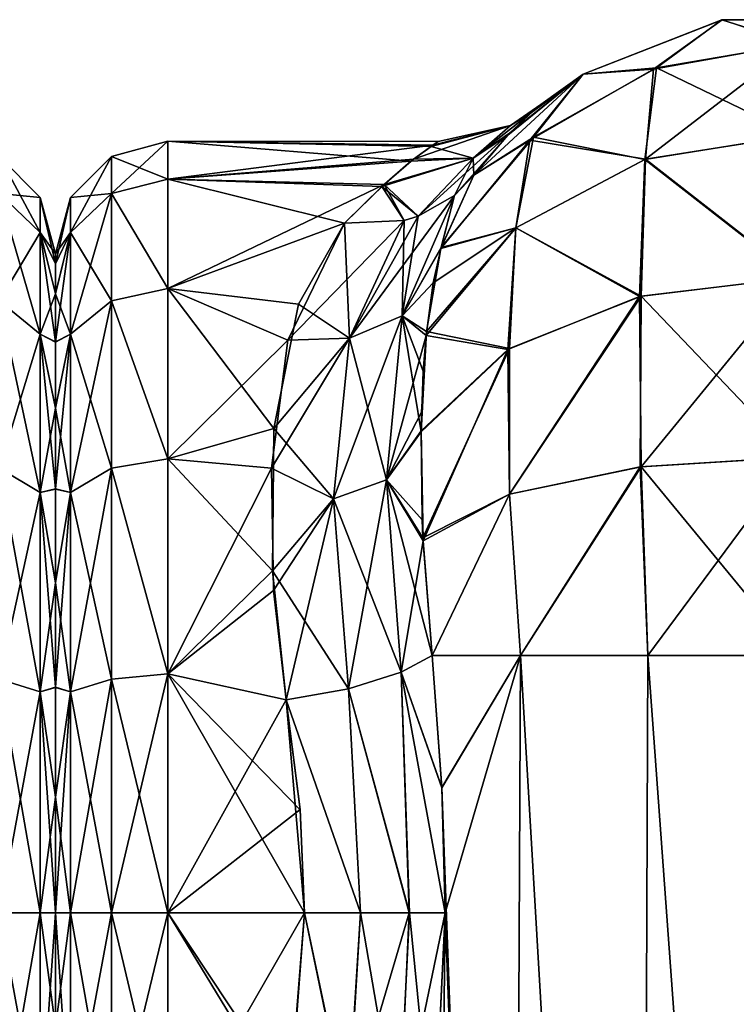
# Model space of a CAD drawing. Extents: x -23 to 470, y -1800 to 0.
# Tile 141 of 181: x 183 to 205, y -31 to 0. Entities that reach past the tile are written whole.
import ezdxf

# ---------------------------------------------------------------- set-up
doc = ezdxf.new("R2010")
doc.units = 0
doc.header["$LTSCALE"] = 41.718519
for name, color, linetype in [('1374', 7, 'CONTINUOUS'), ('1377', 7, 'CONTINUOUS'), ('1378', 7, 'CONTINUOUS'), ('1455', 7, 'CONTINUOUS'), ('1456', 7, 'CONTINUOUS'), ('1457', 7, 'CONTINUOUS'), ('1458', 7, 'CONTINUOUS'), ('1459', 7, 'CONTINUOUS'), ('1461', 7, 'CONTINUOUS'), ('1462', 7, 'CONTINUOUS'), ('1463', 7, 'CONTINUOUS'), ('1466', 7, 'CONTINUOUS'), ('1467', 7, 'CONTINUOUS'), ('1486', 7, 'CONTINUOUS'), ('1487', 7, 'CONTINUOUS'), ('1488', 7, 'CONTINUOUS'), ('1489', 7, 'CONTINUOUS'), ('1491', 7, 'CONTINUOUS'), ('1492', 7, 'CONTINUOUS'), ('1493', 7, 'CONTINUOUS')]:
    doc.layers.add(name, color=color, linetype=linetype)

msp = doc.modelspace()

# ---------------------------------------------------------------- linework, layer by layer
at = {"layer": '1374', "linetype": 'CONTINUOUS'}
for points in [[(184, -7.503, 0.009), (184, -7.812, 3.561), (184, -7.809, -3.545), (184, -7.503, 0.009)], [(184, -7.809, -3.545), (184, -7.812, 3.561), (184, -8.738, -7.011), (184, -7.809, -3.545)], [(184, -7.812, 3.561), (184, -8.744, 7.025), (184, -8.738, -7.011), (184, -7.812, 3.561)], [(184, -8.738, -7.011), (184, -8.744, 7.025), (184, -10.241, -10.237), (184, -8.738, -7.011)], [(184, -8.744, 7.025), (184, -10.248, 10.248), (184, -10.241, -10.237), (184, -8.744, 7.025)], [(184, -10.241, -10.237), (184, -10.248, 10.248), (184, -12.291, -13.171), (184, -10.241, -10.237)], [(184, -10.248, 10.248), (184, -12.299, 13.18), (184, -12.291, -13.171), (184, -10.248, 10.248)], [(184, -12.291, -13.171), (184, -12.299, 13.18), (184, -14.814, -15.693), (184, -12.291, -13.171)], [(184, -12.299, 13.18), (184, -14.822, 15.699), (184, -14.814, -15.693), (184, -12.299, 13.18)], [(184, -14.814, -15.693), (184, -14.822, 15.699), (184, -17.729, -17.74), (184, -14.814, -15.693)], [(184, -14.822, 15.699), (184, -17.735, 17.743), (184, -17.729, -17.74), (184, -14.822, 15.699)], [(184, -17.729, -17.74), (184, -17.735, 17.743), (184, -20.983, -19.26), (184, -17.729, -17.74)], [(184, -17.735, 17.743), (184, -20.987, 19.261), (184, -20.983, -19.26), (184, -17.735, 17.743)], [(184, -20.983, -19.26), (184, -20.987, 19.261), (184, -24.406, -20.18), (184, -20.983, -19.26)], [(184, -20.987, 19.261), (184, -24.408, 20.18), (184, -24.406, -20.18), (184, -20.987, 19.261)], [(184, -24.408, 20.18), (184, -28, 20.5), (184, -24.406, -20.18), (184, -24.408, 20.18)], [(184, -24.406, -20.18), (184, -28, 20.5), (184, -28, -20.5), (184, -24.406, -20.18)], [(184, -28, -20.5), (184, -28, 20.5), (184, -31.55, 20.191), (184, -28, -20.5)], [(184, -31.555, -20.189), (184, -28, -20.5), (184, -31.55, 20.191), (184, -31.555, -20.189)]]:
    msp.add_3dface(points, dxfattribs=at)
at = {"layer": '1377', "linetype": 'CONTINUOUS'}
for points in [[(183.532, -5.752, 0), (183.532, -6.841, -6.875), (182.25, -4.469, 0), (183.532, -5.752, 0)], [(182.25, -5.621, 7.271), (183.532, -5.752, 0), (182.25, -4.469, 0), (182.25, -5.621, 7.271)], [(182.25, -4.469, 0), (183.532, -6.841, -6.875), (182.25, -5.621, -7.271), (182.25, -4.469, 0)], [(183.532, -6.841, 6.875), (183.532, -5.752, 0), (182.25, -5.621, 7.271), (183.532, -6.841, 6.875)], [(182.25, -8.963, 13.831), (183.532, -6.841, 6.875), (182.25, -5.621, 7.271), (182.25, -8.963, 13.831)], [(183.532, -6.841, -6.875), (183.532, -10.001, -13.077), (182.25, -5.621, -7.271), (183.532, -6.841, -6.875)], [(182.25, -5.621, -7.271), (183.532, -10.001, -13.077), (182.25, -8.963, -13.831), (182.25, -5.621, -7.271)], [(184, -7.503, 0.009), (184, -7.809, -3.545), (183.532, -5.752, 0), (184, -7.503, 0.009)], [(183.532, -6.841, 6.875), (184, -7.503, 0.009), (183.532, -5.752, 0), (183.532, -6.841, 6.875)], [(183.532, -5.752, 0), (184, -7.809, -3.545), (183.532, -6.841, -6.875), (183.532, -5.752, 0)], [(183.532, -10.001, 13.077), (183.532, -6.841, 6.875), (182.25, -8.963, 13.831), (183.532, -10.001, 13.077)], [(184, -8.744, 7.025), (184, -7.812, 3.561), (183.532, -6.841, 6.875), (184, -8.744, 7.025)], [(183.532, -10.001, 13.077), (184, -8.744, 7.025), (183.532, -6.841, 6.875), (183.532, -10.001, 13.077)], [(184, -7.812, 3.561), (184, -7.503, 0.009), (183.532, -6.841, 6.875), (184, -7.812, 3.561)], [(184, -7.809, -3.545), (184, -8.738, -7.011), (183.532, -6.841, -6.875), (184, -7.809, -3.545)], [(184, -8.738, -7.011), (184, -10.241, -10.237), (183.532, -6.841, -6.875), (184, -8.738, -7.011)], [(183.532, -6.841, -6.875), (184, -10.241, -10.237), (183.532, -10.001, -13.077), (183.532, -6.841, -6.875)], [(184, -10.248, 10.248), (184, -8.744, 7.025), (183.532, -10.001, 13.077), (184, -10.248, 10.248)], [(182.25, -14.169, 19.037), (183.532, -10.001, 13.077), (182.25, -8.963, 13.831), (182.25, -14.169, 19.037)], [(183.532, -10.001, -13.077), (183.532, -14.923, -17.999), (182.25, -8.963, -13.831), (183.532, -10.001, -13.077)], [(182.25, -8.963, -13.831), (183.532, -14.923, -17.999), (182.25, -14.169, -19.037), (182.25, -8.963, -13.831)], [(183.532, -14.923, 17.999), (183.532, -10.001, 13.077), (182.25, -14.169, 19.037), (183.532, -14.923, 17.999)], [(184, -12.299, 13.18), (184, -10.248, 10.248), (183.532, -10.001, 13.077), (184, -12.299, 13.18)], [(183.532, -14.923, 17.999), (184, -12.299, 13.18), (183.532, -10.001, 13.077), (183.532, -14.923, 17.999)], [(184, -10.241, -10.237), (184, -12.291, -13.171), (183.532, -10.001, -13.077), (184, -10.241, -10.237)], [(184, -12.291, -13.171), (184, -14.814, -15.693), (183.532, -10.001, -13.077), (184, -12.291, -13.171)], [(183.532, -10.001, -13.077), (184, -14.814, -15.693), (183.532, -14.923, -17.999), (183.532, -10.001, -13.077)], [(184, -14.822, 15.699), (184, -12.299, 13.18), (183.532, -14.923, 17.999), (184, -14.822, 15.699)], [(182.25, -20.729, 22.379), (183.532, -14.923, 17.999), (182.25, -14.169, 19.037), (182.25, -20.729, 22.379)], [(183.532, -14.923, -17.999), (183.532, -21.125, -21.159), (182.25, -14.169, -19.037), (183.532, -14.923, -17.999)], [(182.25, -14.169, -19.037), (183.532, -21.125, -21.159), (182.25, -20.729, -22.379), (182.25, -14.169, -19.037)], [(183.532, -21.125, 21.159), (183.532, -14.923, 17.999), (182.25, -20.729, 22.379), (183.532, -21.125, 21.159)], [(184, -14.814, -15.693), (184, -17.729, -17.74), (183.532, -14.923, -17.999), (184, -14.814, -15.693)], [(184, -17.735, 17.743), (184, -14.822, 15.699), (183.532, -14.923, 17.999), (184, -17.735, 17.743)], [(183.532, -21.125, 21.159), (184, -17.735, 17.743), (183.532, -14.923, 17.999), (183.532, -21.125, 21.159)], [(184, -17.729, -17.74), (184, -20.983, -19.26), (183.532, -14.923, -17.999), (184, -17.729, -17.74)], [(183.532, -14.923, -17.999), (184, -20.983, -19.26), (183.532, -21.125, -21.159), (183.532, -14.923, -17.999)], [(184, -20.987, 19.261), (184, -17.735, 17.743), (183.532, -21.125, 21.159), (184, -20.987, 19.261)], [(183.532, -28, -22.248), (182.25, -28, -23.531), (182.25, -20.729, -22.379), (183.532, -28, -22.248)], [(183.532, -21.125, -21.159), (183.532, -28, -22.248), (182.25, -20.729, -22.379), (183.532, -21.125, -21.159)], [(182.25, -28, 23.531), (183.532, -21.125, 21.159), (182.25, -20.729, 22.379), (182.25, -28, 23.531)], [(182.25, -28, 23.531), (183.532, -28, 22.248), (183.532, -21.125, 21.159), (182.25, -28, 23.531)], [(184, -20.983, -19.26), (184, -24.406, -20.18), (183.532, -21.125, -21.159), (184, -20.983, -19.26)], [(184, -24.408, 20.18), (184, -20.987, 19.261), (183.532, -21.125, 21.159), (184, -24.408, 20.18)], [(183.532, -28, 22.248), (184, -24.408, 20.18), (183.532, -21.125, 21.159), (183.532, -28, 22.248)], [(184, -24.406, -20.18), (184, -28, -20.5), (183.532, -21.125, -21.159), (184, -24.406, -20.18)], [(184, -28, -20.5), (183.532, -28, -22.248), (183.532, -21.125, -21.159), (184, -28, -20.5)], [(184, -28, 20.5), (184, -24.408, 20.18), (183.532, -28, 22.248), (184, -28, 20.5)]]:
    msp.add_3dface(points, dxfattribs=at)
at = {"layer": '1378', "linetype": 'CONTINUOUS'}
for points in [[(183.532, -28, -22.248), (183.532, -34.875, -21.159), (182.25, -28, -23.531), (183.532, -28, -22.248)], [(182.25, -28, -23.531), (183.532, -34.875, -21.159), (182.25, -35.271, -22.379), (182.25, -28, -23.531)], [(183.532, -34.875, 21.159), (183.532, -28, 22.248), (182.25, -35.271, 22.379), (183.532, -34.875, 21.159)], [(182.25, -35.271, 22.379), (183.532, -28, 22.248), (182.25, -28, 23.531), (182.25, -35.271, 22.379)], [(184, -31.55, 20.191), (184, -28, 20.5), (183.532, -34.875, 21.159), (184, -31.55, 20.191)], [(183.532, -34.875, 21.159), (184, -28, 20.5), (183.532, -28, 22.248), (183.532, -34.875, 21.159)], [(184, -28, -20.5), (184, -31.555, -20.189), (183.532, -28, -22.248), (184, -28, -20.5)], [(183.532, -28, -22.248), (184, -31.555, -20.189), (183.532, -34.875, -21.159), (183.532, -28, -22.248)]]:
    msp.add_3dface(points, dxfattribs=at)
at = {"layer": '1455', "linetype": 'CONTINUOUS'}
for points in [[(195.714, -20, -25.768), (198.464, -20, -29.584), (196.022, -24.114, -26.384), (195.714, -20, -25.768)], [(196.022, -24.114, -26.384), (198.464, -20, -29.584), (196.124, -28, -26.571), (196.022, -24.114, -26.384)], [(198.464, -20, -29.584), (198.161, -83.45, -29.288), (196.124, -28, -26.571), (198.464, -20, -29.584)], [(202.176, -83.45, -32.011), (198.161, -83.45, -29.288), (198.464, -20, -29.584), (202.176, -83.45, -32.011)], [(202.43, -20, -32.115), (202.176, -83.45, -32.011), (198.464, -20, -29.584), (202.43, -20, -32.115)], [(207.05, -83.45, -33), (202.176, -83.45, -32.011), (207.05, -20, -33), (207.05, -83.45, -33)], [(207.05, -20, -33), (202.176, -83.45, -32.011), (202.43, -20, -32.115), (207.05, -20, -33)], [(198.161, -83.45, -29.288), (195.487, -83.45, -25.248), (196.124, -28, -26.571), (198.161, -83.45, -29.288)], [(196.124, -28, -26.571), (195.487, -83.45, -25.248), (195.755, -35.558, -25.854), (196.124, -28, -26.571)]]:
    msp.add_3dface(points, dxfattribs=at)
at = {"layer": '1456', "linetype": 'CONTINUOUS'}
for points in [[(200.414, -1.907, -13), (204.732, -0.217, -13), (202.602, -1.752, -18.911), (200.414, -1.907, -13)], [(202.602, -1.752, -18.911), (204.732, -0.217, -13), (207.022, -0.973, -19.163), (202.602, -1.752, -18.911)], [(204.732, -0.217, -13), (209.368, -0.217, -13), (207.022, -0.973, -19.163), (204.732, -0.217, -13)], [(202.602, -1.752, -18.911), (207.022, -0.973, -19.163), (202.354, -4.555, -24.209), (202.602, -1.752, -18.911)], [(202.354, -4.555, -24.209), (207.022, -0.973, -19.163), (207.086, -3.814, -24.747), (202.354, -4.555, -24.209)], [(198.757, -3.967, -18.194), (200.414, -1.907, -13), (202.602, -1.752, -18.911), (198.757, -3.967, -18.194)], [(198.757, -3.967, -18.194), (202.602, -1.752, -18.911), (202.354, -4.555, -24.209), (198.757, -3.967, -18.194)], [(197.009, -5.055, -13), (200.414, -1.907, -13), (198.757, -3.967, -18.194), (197.009, -5.055, -13)], [(195.985, -7.333, -17.103), (197.009, -5.055, -13), (198.757, -3.967, -18.194), (195.985, -7.333, -17.103)], [(195.985, -7.333, -17.103), (198.757, -3.967, -18.194), (198.32, -6.689, -22.66), (195.985, -7.333, -17.103)], [(198.32, -6.689, -22.66), (198.757, -3.967, -18.194), (202.354, -4.555, -24.209), (198.32, -6.689, -22.66)], [(202.354, -4.555, -24.209), (207.086, -3.814, -24.747), (207.067, -8.242, -29.179), (202.354, -4.555, -24.209)], [(198.32, -6.689, -22.66), (202.354, -4.555, -24.209), (202.217, -8.813, -28.392), (198.32, -6.689, -22.66)], [(202.217, -8.813, -28.392), (202.354, -4.555, -24.209), (207.067, -8.242, -29.179), (202.217, -8.813, -28.392)], [(195.541, -9.917, -20.179), (195.985, -7.333, -17.103), (198.32, -6.689, -22.66), (195.541, -9.917, -20.179)], [(195.541, -9.917, -20.179), (198.32, -6.689, -22.66), (198.123, -10.446, -26.145), (195.541, -9.917, -20.179)], [(198.123, -10.446, -26.145), (198.32, -6.689, -22.66), (202.217, -8.813, -28.392), (198.123, -10.446, -26.145)], [(202.217, -8.813, -28.392), (207.067, -8.242, -29.179), (207.001, -13.824, -32.022), (202.217, -8.813, -28.392)], [(198.123, -10.446, -26.145), (202.217, -8.813, -28.392), (198.127, -14.981, -28.46), (198.123, -10.446, -26.145)], [(198.127, -14.981, -28.46), (202.217, -8.813, -28.392), (202.189, -14.128, -31.087), (198.127, -14.981, -28.46)], [(202.189, -14.128, -31.087), (202.217, -8.813, -28.392), (207.001, -13.824, -32.022), (202.189, -14.128, -31.087)], [(195.442, -11.147, -21.304), (195.541, -9.917, -20.179), (195.376, -13.034, -22.732), (195.442, -11.147, -21.304)], [(195.376, -13.034, -22.732), (195.541, -9.917, -20.179), (198.123, -10.446, -26.145), (195.376, -13.034, -22.732)], [(195.376, -13.034, -22.732), (198.123, -10.446, -26.145), (195.43, -16.332, -24.539), (195.376, -13.034, -22.732)], [(195.43, -16.332, -24.539), (198.123, -10.446, -26.145), (198.127, -14.981, -28.46), (195.43, -16.332, -24.539)], [(195.408, -15.775, -24.286), (195.376, -13.034, -22.732), (195.43, -16.332, -24.539), (195.408, -15.775, -24.286)], [(202.43, -20, -32.115), (202.189, -14.128, -31.087), (207.001, -13.824, -32.022), (202.43, -20, -32.115)], [(207.05, -20, -33), (202.43, -20, -32.115), (207.001, -13.824, -32.022), (207.05, -20, -33)], [(198.464, -20, -29.584), (198.127, -14.981, -28.46), (202.189, -14.128, -31.087), (198.464, -20, -29.584)], [(202.43, -20, -32.115), (198.464, -20, -29.584), (202.189, -14.128, -31.087), (202.43, -20, -32.115)], [(195.714, -20, -25.768), (195.43, -16.332, -24.539), (198.127, -14.981, -28.46), (195.714, -20, -25.768)], [(198.464, -20, -29.584), (195.714, -20, -25.768), (198.127, -14.981, -28.46), (198.464, -20, -29.584)]]:
    msp.add_3dface(points, dxfattribs=at)
at = {"layer": '1457', "linetype": 'CONTINUOUS'}
for points in [[(200.413, -1.907, 13), (204.731, -0.217, 13), (200.414, -1.907, -13), (200.413, -1.907, 13)], [(200.414, -1.907, -13), (204.731, -0.217, 13), (204.732, -0.217, -13), (200.414, -1.907, -13)], [(204.731, -0.217, 13), (209.368, -0.217, 13), (204.732, -0.217, -13), (204.731, -0.217, 13)], [(204.732, -0.217, -13), (209.368, -0.217, 13), (209.368, -0.217, -13), (204.732, -0.217, -13)], [(197.009, -5.055, 13.001), (200.413, -1.907, 13), (198.126, -3.748, 8.423), (197.009, -5.055, 13.001)], [(197.009, -5.055, -13), (198.067, -3.808, -8.703), (200.414, -1.907, -13), (197.009, -5.055, -13)], [(198.067, -3.808, -8.703), (198.81, -3.1, -4.419), (200.414, -1.907, -13), (198.067, -3.808, -8.703)], [(198.126, -3.748, 8.423), (200.413, -1.907, 13), (198.859, -3.058, 4.003), (198.126, -3.748, 8.423)], [(199.094, -2.858, -0.227), (200.413, -1.907, 13), (198.81, -3.1, -4.419), (199.094, -2.858, -0.227)], [(198.81, -3.1, -4.419), (200.413, -1.907, 13), (200.414, -1.907, -13), (198.81, -3.1, -4.419)], [(198.859, -3.058, 4.003), (200.413, -1.907, 13), (199.094, -2.858, -0.227), (198.859, -3.058, 4.003)]]:
    msp.add_3dface(points, dxfattribs=at)
at = {"layer": '1458', "linetype": 'CONTINUOUS'}
for points in [[(200.413, -1.907, 13), (202.699, -1.717, 18.922), (204.731, -0.217, 13), (200.413, -1.907, 13)], [(202.699, -1.717, 18.922), (207.081, -0.973, 19.163), (204.731, -0.217, 13), (202.699, -1.717, 18.922)], [(204.731, -0.217, 13), (207.081, -0.973, 19.163), (209.368, -0.217, 13), (204.731, -0.217, 13)], [(202.699, -1.717, 18.922), (207.041, -3.814, 24.747), (207.081, -0.973, 19.163), (202.699, -1.717, 18.922)], [(198.868, -3.874, 18.224), (202.332, -4.562, 24.204), (202.699, -1.717, 18.922), (198.868, -3.874, 18.224)], [(198.868, -3.874, 18.224), (202.699, -1.717, 18.922), (200.413, -1.907, 13), (198.868, -3.874, 18.224)], [(202.332, -4.562, 24.204), (207.041, -3.814, 24.747), (202.699, -1.717, 18.922), (202.332, -4.562, 24.204)], [(197.009, -5.055, 13.001), (198.868, -3.874, 18.224), (200.413, -1.907, 13), (197.009, -5.055, 13.001)], [(195.994, -7.299, 17.056), (198.318, -6.691, 22.659), (198.868, -3.874, 18.224), (195.994, -7.299, 17.056)], [(195.994, -7.299, 17.056), (198.868, -3.874, 18.224), (197.009, -5.055, 13.001), (195.994, -7.299, 17.056)], [(198.318, -6.691, 22.659), (202.332, -4.562, 24.204), (198.868, -3.874, 18.224), (198.318, -6.691, 22.659)], [(202.332, -4.562, 24.204), (207.038, -8.242, 29.179), (207.041, -3.814, 24.747), (202.332, -4.562, 24.204)], [(198.318, -6.691, 22.659), (202.171, -8.825, 28.376), (202.332, -4.562, 24.204), (198.318, -6.691, 22.659)], [(202.171, -8.825, 28.376), (207.038, -8.242, 29.179), (202.332, -4.562, 24.204), (202.171, -8.825, 28.376)], [(195.528, -10.037, 20.293), (198.074, -10.476, 26.104), (198.318, -6.691, 22.659), (195.528, -10.037, 20.293)], [(195.528, -10.037, 20.293), (198.318, -6.691, 22.659), (195.749, -8.401, 18.51), (195.528, -10.037, 20.293)], [(195.749, -8.401, 18.51), (198.318, -6.691, 22.659), (195.994, -7.299, 17.056), (195.749, -8.401, 18.51)], [(198.074, -10.476, 26.104), (202.171, -8.825, 28.376), (198.318, -6.691, 22.659), (198.074, -10.476, 26.104)], [(202.171, -8.825, 28.376), (202.215, -14.124, 31.097), (207.038, -8.242, 29.179), (202.171, -8.825, 28.376)], [(202.215, -14.124, 31.097), (207.057, -13.824, 32.023), (207.038, -8.242, 29.179), (202.215, -14.124, 31.097)], [(198.074, -10.476, 26.104), (198.128, -14.981, 28.46), (202.171, -8.825, 28.376), (198.074, -10.476, 26.104)], [(198.128, -14.981, 28.46), (202.215, -14.124, 31.097), (202.171, -8.825, 28.376), (198.128, -14.981, 28.46)], [(195.376, -13.01, 22.715), (198.074, -10.476, 26.104), (195.528, -10.037, 20.293), (195.376, -13.01, 22.715)], [(195.388, -12.425, 22.306), (195.376, -13.01, 22.715), (195.528, -10.037, 20.293), (195.388, -12.425, 22.306)], [(195.376, -13.01, 22.715), (195.435, -16.426, 24.581), (198.074, -10.476, 26.104), (195.376, -13.01, 22.715)], [(195.435, -16.426, 24.581), (198.128, -14.981, 28.46), (198.074, -10.476, 26.104), (195.435, -16.426, 24.581)], [(202.215, -14.124, 31.097), (207.049, -20, 33), (207.057, -13.824, 32.023), (202.215, -14.124, 31.097)], [(198.128, -14.981, 28.46), (198.464, -20, 29.584), (202.215, -14.124, 31.097), (198.128, -14.981, 28.46)], [(198.464, -20, 29.584), (202.429, -20, 32.115), (202.215, -14.124, 31.097), (198.464, -20, 29.584)], [(202.429, -20, 32.115), (207.049, -20, 33), (202.215, -14.124, 31.097), (202.429, -20, 32.115)], [(195.435, -16.426, 24.581), (195.714, -20, 25.768), (198.128, -14.981, 28.46), (195.435, -16.426, 24.581)], [(195.714, -20, 25.768), (198.464, -20, 29.584), (198.128, -14.981, 28.46), (195.714, -20, 25.768)]]:
    msp.add_3dface(points, dxfattribs=at)
at = {"layer": '1459', "linetype": 'CONTINUOUS'}
for points in [[(195.714, -20, 25.768), (196.021, -24.104, 26.383), (198.464, -20, 29.584), (195.714, -20, 25.768)], [(196.021, -24.104, 26.383), (198.162, -83.45, 29.29), (198.464, -20, 29.584), (196.021, -24.104, 26.383)], [(198.162, -83.45, 29.29), (202.175, -83.45, 32.01), (198.464, -20, 29.584), (198.162, -83.45, 29.29)], [(198.464, -20, 29.584), (202.175, -83.45, 32.01), (202.429, -20, 32.115), (198.464, -20, 29.584)], [(202.175, -83.45, 32.01), (207.05, -83.45, 33), (202.429, -20, 32.115), (202.175, -83.45, 32.01)], [(202.429, -20, 32.115), (207.05, -83.45, 33), (207.049, -20, 33), (202.429, -20, 32.115)], [(196.124, -28, 26.571), (198.162, -83.45, 29.29), (196.021, -24.104, 26.383), (196.124, -28, 26.571)], [(195.769, -35.413, 25.884), (198.162, -83.45, 29.29), (196.124, -28, 26.571), (195.769, -35.413, 25.884)]]:
    msp.add_3dface(points, dxfattribs=at)
at = {"layer": '1461', "linetype": 'CONTINUOUS'}
for points in [[(184, -7.503, -0.009), (184, -7.812, -3.561), (184, -7.809, 3.545), (184, -7.503, -0.009)], [(184, -7.809, 3.545), (184, -7.812, -3.561), (184, -8.738, 7.011), (184, -7.809, 3.545)], [(184, -7.812, -3.561), (184, -8.744, -7.025), (184, -8.738, 7.011), (184, -7.812, -3.561)], [(184, -8.738, 7.011), (184, -8.744, -7.025), (184, -10.241, 10.237), (184, -8.738, 7.011)], [(184, -8.744, -7.025), (184, -10.248, -10.248), (184, -10.241, 10.237), (184, -8.744, -7.025)], [(184, -10.241, 10.237), (184, -10.248, -10.248), (184, -12.291, 13.171), (184, -10.241, 10.237)], [(184, -10.248, -10.248), (184, -12.299, -13.18), (184, -12.291, 13.171), (184, -10.248, -10.248)], [(184, -12.291, 13.171), (184, -12.299, -13.18), (184, -14.814, 15.693), (184, -12.291, 13.171)], [(184, -12.299, -13.18), (184, -14.822, -15.699), (184, -14.814, 15.693), (184, -12.299, -13.18)], [(184, -14.814, 15.693), (184, -14.822, -15.699), (184, -17.729, 17.74), (184, -14.814, 15.693)], [(184, -14.822, -15.699), (184, -17.735, -17.743), (184, -17.729, 17.74), (184, -14.822, -15.699)], [(184, -17.729, 17.74), (184, -17.735, -17.743), (184, -20.983, 19.26), (184, -17.729, 17.74)], [(184, -17.735, -17.743), (184, -20.987, -19.261), (184, -20.983, 19.26), (184, -17.735, -17.743)], [(184, -20.983, 19.26), (184, -20.987, -19.261), (184, -24.406, 20.18), (184, -20.983, 19.26)], [(184, -20.987, -19.261), (184, -24.408, -20.18), (184, -24.406, 20.18), (184, -20.987, -19.261)], [(184, -24.408, -20.18), (184, -28, -20.5), (184, -24.406, 20.18), (184, -24.408, -20.18)], [(184, -24.406, 20.18), (184, -28, -20.5), (184, -28, 20.5), (184, -24.406, 20.18)], [(184, -28, 20.5), (184, -28, -20.5), (184, -31.55, -20.191), (184, -28, 20.5)], [(184, -31.555, 20.189), (184, -28, 20.5), (184, -31.55, -20.191), (184, -31.555, 20.189)]]:
    msp.add_3dface(points, dxfattribs=at)
at = {"layer": '1462', "linetype": 'CONTINUOUS'}
for points in [[(195.682, -4.161, -2.779), (195.052, -4.622, -5.427), (187.5, -4, -0.001), (195.682, -4.161, -2.779)], [(187.5, -4, -0.001), (195.052, -4.622, -5.427), (187.5, -5.175, -7.417), (187.5, -4, -0.001)], [(195.909, -4.001, -0.19), (195.682, -4.161, -2.779), (187.5, -4, -0.001), (195.909, -4.001, -0.19)], [(195.735, -4.122, 2.417), (195.909, -4.001, -0.19), (187.5, -4, -0.001), (195.735, -4.122, 2.417)], [(187.5, -5.174, 7.414), (195.735, -4.122, 2.417), (187.5, -4, -0.001), (187.5, -5.174, 7.414)], [(195.142, -4.552, 5.116), (195.735, -4.122, 2.417), (187.5, -5.174, 7.414), (195.142, -4.552, 5.116)], [(194.227, -5.343, 7.915), (195.142, -4.552, 5.116), (187.5, -5.174, 7.414), (194.227, -5.343, 7.915)], [(195.052, -4.622, -5.427), (194.153, -5.409, -8.101), (187.5, -5.175, -7.417), (195.052, -4.622, -5.427)], [(187.5, -8.578, 14.099), (194.227, -5.343, 7.915), (187.5, -5.174, 7.414), (187.5, -8.578, 14.099)], [(194.153, -5.409, -8.101), (192.993, -6.547, -10.759), (187.5, -5.175, -7.417), (194.153, -5.409, -8.101)], [(187.5, -5.175, -7.417), (192.993, -6.547, -10.759), (187.5, -8.58, -14.102), (187.5, -5.175, -7.417)], [(192.993, -6.547, 10.759), (194.227, -5.343, 7.915), (187.5, -8.578, 14.099), (192.993, -6.547, 10.759)], [(187.5, -8.58, -14.102), (192.993, -6.547, -10.759), (191.558, -9.068, -14.75), (187.5, -8.58, -14.102)], [(191.227, -10.182, 16.079), (192.993, -6.547, 10.759), (187.5, -8.578, 14.099), (191.227, -10.182, 16.079)], [(187.5, -13.877, 19.404), (191.227, -10.182, 16.079), (187.5, -8.578, 14.099), (187.5, -13.877, 19.404)], [(187.5, -13.88, -19.407), (187.5, -8.58, -14.102), (190.799, -12.931, -18.68), (187.5, -13.88, -19.407)], [(190.799, -12.931, -18.68), (187.5, -8.58, -14.102), (191.558, -9.068, -14.75), (190.799, -12.931, -18.68)], [(190.722, -14.172, 19.616), (191.227, -10.182, 16.079), (187.5, -13.877, 19.404), (190.722, -14.172, 19.616)], [(190.751, -17.358, -21.511), (187.5, -13.88, -19.407), (190.799, -12.931, -18.68), (190.751, -17.358, -21.511)], [(187.5, -20.567, 22.82), (190.722, -14.172, 19.616), (187.5, -13.877, 19.404), (187.5, -20.567, 22.82)], [(187.5, -20.568, -22.82), (187.5, -13.88, -19.407), (190.751, -17.358, -21.511), (187.5, -20.568, -22.82)], [(190.789, -17.97, 21.804), (190.722, -14.172, 19.616), (187.5, -20.567, 22.82), (190.789, -17.97, 21.804)], [(191.18, -21.379, -23.069), (187.5, -20.568, -22.82), (190.751, -17.358, -21.511), (191.18, -21.379, -23.069)], [(191.18, -21.379, 23.069), (190.789, -17.97, 21.804), (187.5, -20.567, 22.82), (191.18, -21.379, 23.069)], [(187.5, -28, 24), (191.18, -21.379, 23.069), (187.5, -20.567, 22.82), (187.5, -28, 24)], [(187.5, -28, -24), (187.5, -20.568, -22.82), (191.753, -28, -24), (187.5, -28, -24)], [(191.753, -28, -24), (187.5, -20.568, -22.82), (191.611, -24.794, -23.785), (191.753, -28, -24)], [(191.611, -24.794, -23.785), (187.5, -20.568, -22.82), (191.18, -21.379, -23.069), (191.611, -24.794, -23.785)], [(191.611, -24.787, 23.784), (191.18, -21.379, 23.069), (187.5, -28, 24), (191.611, -24.787, 23.784)], [(191.753, -28, 24), (191.611, -24.787, 23.784), (187.5, -28, 24), (191.753, -28, 24)]]:
    msp.add_3dface(points, dxfattribs=at)
at = {"layer": '1463', "linetype": 'CONTINUOUS'}
for points in [[(191.753, -28, 24), (187.5, -28, 24), (187.5, -35.407, 22.828), (191.753, -28, 24)], [(191.753, -28, 24), (187.5, -35.407, 22.828), (191.26, -34.142, 23.201), (191.753, -28, 24)], [(187.5, -28, -24), (191.753, -28, -24), (191.311, -33.753, -23.3), (187.5, -28, -24)], [(191.249, -34.171, -23.193), (187.5, -28, -24), (191.311, -33.753, -23.3), (191.249, -34.171, -23.193)], [(187.5, -28, -24), (191.249, -34.171, -23.193), (187.5, -35.407, -22.828), (187.5, -28, -24)]]:
    msp.add_3dface(points, dxfattribs=at)
at = {"layer": '1466', "linetype": 'CONTINUOUS'}
for points in [[(187.5, -5.174, 7.414), (187.5, -4, -0.001), (185.75, -4.469, 0), (187.5, -5.174, 7.414)], [(187.5, -4, -0.001), (187.5, -5.175, -7.417), (185.75, -5.621, -7.271), (187.5, -4, -0.001)], [(187.5, -4, -0.001), (185.75, -5.621, -7.271), (185.75, -4.469, 0), (187.5, -4, -0.001)], [(184.468, -5.752, 0), (184.468, -6.841, 6.875), (185.75, -4.469, 0), (184.468, -5.752, 0)], [(185.75, -5.621, -7.271), (184.468, -5.752, 0), (185.75, -4.469, 0), (185.75, -5.621, -7.271)], [(185.75, -4.469, 0), (184.468, -6.841, 6.875), (185.75, -5.621, 7.271), (185.75, -4.469, 0)], [(187.5, -5.174, 7.414), (185.75, -4.469, 0), (185.75, -5.621, 7.271), (187.5, -5.174, 7.414)], [(187.5, -8.578, 14.099), (187.5, -5.174, 7.414), (185.75, -5.621, 7.271), (187.5, -8.578, 14.099)], [(187.5, -5.175, -7.417), (187.5, -8.58, -14.102), (185.75, -5.621, -7.271), (187.5, -5.175, -7.417)], [(184, -7.503, -0.009), (184, -7.809, 3.545), (184.468, -5.752, 0), (184, -7.503, -0.009)], [(184.468, -6.841, -6.875), (184, -7.503, -0.009), (184.468, -5.752, 0), (184.468, -6.841, -6.875)], [(184.468, -5.752, 0), (184, -7.809, 3.545), (184.468, -6.841, 6.875), (184.468, -5.752, 0)], [(184.468, -6.841, -6.875), (184.468, -5.752, 0), (185.75, -5.621, -7.271), (184.468, -6.841, -6.875)], [(185.75, -8.963, -13.831), (184.468, -6.841, -6.875), (185.75, -5.621, -7.271), (185.75, -8.963, -13.831)], [(184.468, -6.841, 6.875), (184.468, -10.001, 13.077), (185.75, -5.621, 7.271), (184.468, -6.841, 6.875)], [(185.75, -5.621, 7.271), (184.468, -10.001, 13.077), (185.75, -8.963, 13.831), (185.75, -5.621, 7.271)], [(187.5, -8.578, 14.099), (185.75, -5.621, 7.271), (185.75, -8.963, 13.831), (187.5, -8.578, 14.099)], [(187.5, -8.58, -14.102), (185.75, -8.963, -13.831), (185.75, -5.621, -7.271), (187.5, -8.58, -14.102)], [(184, -8.744, -7.025), (184, -7.812, -3.561), (184.468, -6.841, -6.875), (184, -8.744, -7.025)], [(184.468, -10.001, -13.077), (184, -8.744, -7.025), (184.468, -6.841, -6.875), (184.468, -10.001, -13.077)], [(184, -7.812, -3.561), (184, -7.503, -0.009), (184.468, -6.841, -6.875), (184, -7.812, -3.561)], [(184, -7.809, 3.545), (184, -8.738, 7.011), (184.468, -6.841, 6.875), (184, -7.809, 3.545)], [(184, -8.738, 7.011), (184, -10.241, 10.237), (184.468, -6.841, 6.875), (184, -8.738, 7.011)], [(184.468, -6.841, 6.875), (184, -10.241, 10.237), (184.468, -10.001, 13.077), (184.468, -6.841, 6.875)], [(184.468, -10.001, -13.077), (184.468, -6.841, -6.875), (185.75, -8.963, -13.831), (184.468, -10.001, -13.077)], [(184, -10.248, -10.248), (184, -8.744, -7.025), (184.468, -10.001, -13.077), (184, -10.248, -10.248)], [(187.5, -13.877, 19.404), (187.5, -8.578, 14.099), (185.75, -8.963, 13.831), (187.5, -13.877, 19.404)], [(187.5, -8.58, -14.102), (187.5, -13.88, -19.407), (185.75, -8.963, -13.831), (187.5, -8.58, -14.102)], [(185.75, -14.169, -19.037), (184.468, -10.001, -13.077), (185.75, -8.963, -13.831), (185.75, -14.169, -19.037)], [(184.468, -10.001, 13.077), (184.468, -14.923, 17.999), (185.75, -8.963, 13.831), (184.468, -10.001, 13.077)], [(185.75, -8.963, 13.831), (184.468, -14.923, 17.999), (185.75, -14.169, 19.037), (185.75, -8.963, 13.831)], [(187.5, -13.877, 19.404), (185.75, -8.963, 13.831), (185.75, -14.169, 19.037), (187.5, -13.877, 19.404)], [(187.5, -13.88, -19.407), (185.75, -14.169, -19.037), (185.75, -8.963, -13.831), (187.5, -13.88, -19.407)], [(184, -12.299, -13.18), (184, -10.248, -10.248), (184.468, -10.001, -13.077), (184, -12.299, -13.18)], [(184.468, -14.923, -17.999), (184, -12.299, -13.18), (184.468, -10.001, -13.077), (184.468, -14.923, -17.999)], [(184, -10.241, 10.237), (184, -12.291, 13.171), (184.468, -10.001, 13.077), (184, -10.241, 10.237)], [(184, -12.291, 13.171), (184, -14.814, 15.693), (184.468, -10.001, 13.077), (184, -12.291, 13.171)], [(184.468, -10.001, 13.077), (184, -14.814, 15.693), (184.468, -14.923, 17.999), (184.468, -10.001, 13.077)], [(184.468, -14.923, -17.999), (184.468, -10.001, -13.077), (185.75, -14.169, -19.037), (184.468, -14.923, -17.999)], [(184, -14.822, -15.699), (184, -12.299, -13.18), (184.468, -14.923, -17.999), (184, -14.822, -15.699)], [(187.5, -20.567, 22.82), (187.5, -13.877, 19.404), (185.75, -14.169, 19.037), (187.5, -20.567, 22.82)], [(187.5, -13.88, -19.407), (187.5, -20.568, -22.82), (185.75, -14.169, -19.037), (187.5, -13.88, -19.407)], [(185.75, -20.729, -22.379), (184.468, -14.923, -17.999), (185.75, -14.169, -19.037), (185.75, -20.729, -22.379)], [(184.468, -14.923, 17.999), (184.468, -21.125, 21.159), (185.75, -14.169, 19.037), (184.468, -14.923, 17.999)], [(185.75, -14.169, 19.037), (184.468, -21.125, 21.159), (185.75, -20.729, 22.379), (185.75, -14.169, 19.037)], [(187.5, -20.567, 22.82), (185.75, -14.169, 19.037), (185.75, -20.729, 22.379), (187.5, -20.567, 22.82)], [(187.5, -20.568, -22.82), (185.75, -20.729, -22.379), (185.75, -14.169, -19.037), (187.5, -20.568, -22.82)], [(184, -14.814, 15.693), (184, -17.729, 17.74), (184.468, -14.923, 17.999), (184, -14.814, 15.693)], [(184, -17.735, -17.743), (184, -14.822, -15.699), (184.468, -14.923, -17.999), (184, -17.735, -17.743)], [(184.468, -21.125, -21.159), (184, -17.735, -17.743), (184.468, -14.923, -17.999), (184.468, -21.125, -21.159)], [(184, -17.729, 17.74), (184, -20.983, 19.26), (184.468, -14.923, 17.999), (184, -17.729, 17.74)], [(184.468, -14.923, 17.999), (184, -20.983, 19.26), (184.468, -21.125, 21.159), (184.468, -14.923, 17.999)], [(184.468, -21.125, -21.159), (184.468, -14.923, -17.999), (185.75, -20.729, -22.379), (184.468, -21.125, -21.159)], [(184, -20.987, -19.261), (184, -17.735, -17.743), (184.468, -21.125, -21.159), (184, -20.987, -19.261)], [(184.468, -28, 22.248), (185.75, -28, 23.531), (185.75, -20.729, 22.379), (184.468, -28, 22.248)], [(184.468, -21.125, 21.159), (184.468, -28, 22.248), (185.75, -20.729, 22.379), (184.468, -21.125, 21.159)], [(185.75, -28, -23.531), (184.468, -21.125, -21.159), (185.75, -20.729, -22.379), (185.75, -28, -23.531)], [(187.5, -28, 24), (187.5, -20.567, 22.82), (185.75, -28, 23.531), (187.5, -28, 24)], [(185.75, -28, 23.531), (187.5, -20.567, 22.82), (185.75, -20.729, 22.379), (185.75, -28, 23.531)], [(187.5, -20.568, -22.82), (187.5, -28, -24), (185.75, -20.729, -22.379), (187.5, -20.568, -22.82)], [(187.5, -28, -24), (185.75, -28, -23.531), (185.75, -20.729, -22.379), (187.5, -28, -24)], [(184, -20.983, 19.26), (184, -24.406, 20.18), (184.468, -21.125, 21.159), (184, -20.983, 19.26)], [(184, -24.408, -20.18), (184, -20.987, -19.261), (184.468, -21.125, -21.159), (184, -24.408, -20.18)], [(184.468, -28, -22.248), (184, -24.408, -20.18), (184.468, -21.125, -21.159), (184.468, -28, -22.248)], [(184, -24.406, 20.18), (184, -28, 20.5), (184.468, -21.125, 21.159), (184, -24.406, 20.18)], [(184, -28, 20.5), (184.468, -28, 22.248), (184.468, -21.125, 21.159), (184, -28, 20.5)], [(185.75, -28, -23.531), (184.468, -28, -22.248), (184.468, -21.125, -21.159), (185.75, -28, -23.531)], [(184, -28, -20.5), (184, -24.408, -20.18), (184.468, -28, -22.248), (184, -28, -20.5)]]:
    msp.add_3dface(points, dxfattribs=at)
at = {"layer": '1467', "linetype": 'CONTINUOUS'}
for points in [[(184, -31.55, -20.191), (184, -28, -20.5), (184.468, -34.875, -21.159), (184, -31.55, -20.191)], [(184.468, -34.875, -21.159), (184, -28, -20.5), (184.468, -28, -22.248), (184.468, -34.875, -21.159)], [(184, -28, 20.5), (184, -31.555, 20.189), (184.468, -28, 22.248), (184, -28, 20.5)], [(184.468, -28, 22.248), (184, -31.555, 20.189), (184.468, -34.875, 21.159), (184.468, -28, 22.248)], [(184.468, -28, 22.248), (184.468, -34.875, 21.159), (185.75, -28, 23.531), (184.468, -28, 22.248)], [(185.75, -28, 23.531), (184.468, -34.875, 21.159), (185.75, -35.271, 22.379), (185.75, -28, 23.531)], [(184.468, -34.875, -21.159), (184.468, -28, -22.248), (185.75, -35.271, -22.379), (184.468, -34.875, -21.159)], [(185.75, -35.271, -22.379), (184.468, -28, -22.248), (185.75, -28, -23.531), (185.75, -35.271, -22.379)], [(187.5, -35.407, 22.828), (187.5, -28, 24), (185.75, -35.271, 22.379), (187.5, -35.407, 22.828)], [(187.5, -28, 24), (185.75, -28, 23.531), (185.75, -35.271, 22.379), (187.5, -28, 24)], [(187.5, -28, -24), (187.5, -35.407, -22.828), (185.75, -28, -23.531), (187.5, -28, -24)], [(187.5, -35.407, -22.828), (185.75, -35.271, -22.379), (185.75, -28, -23.531), (187.5, -35.407, -22.828)]]:
    msp.add_3dface(points, dxfattribs=at)
at = {"layer": '1486', "linetype": 'CONTINUOUS'}
for points in [[(198.126, -3.748, 8.423), (198.859, -3.058, 4.003), (196.994, -4.523, 7.454), (198.126, -3.748, 8.423)], [(196.994, -4.523, 7.454), (198.859, -3.058, 4.003), (198.157, -3.513, 2.593), (196.994, -4.523, 7.454)], [(198.859, -3.058, 4.003), (199.094, -2.858, -0.227), (198.157, -3.513, 2.593), (198.859, -3.058, 4.003)], [(198.157, -3.513, 2.593), (199.094, -2.858, -0.227), (198.159, -3.513, -2.594), (198.157, -3.513, 2.593)], [(199.094, -2.858, -0.227), (198.81, -3.1, -4.419), (198.159, -3.513, -2.594), (199.094, -2.858, -0.227)], [(198.81, -3.1, -4.419), (198.067, -3.808, -8.703), (196.993, -4.524, -7.456), (198.81, -3.1, -4.419)], [(198.159, -3.513, -2.594), (198.81, -3.1, -4.419), (196.993, -4.524, -7.456), (198.159, -3.513, -2.594)], [(195.735, -4.122, 2.417), (195.142, -4.552, 5.116), (198.157, -3.513, 2.593), (195.735, -4.122, 2.417)], [(195.142, -4.552, 5.116), (196.994, -4.523, 7.454), (198.157, -3.513, 2.593), (195.142, -4.552, 5.116)], [(195.682, -4.161, -2.779), (195.909, -4.001, -0.19), (198.159, -3.513, -2.594), (195.682, -4.161, -2.779)], [(195.682, -4.161, -2.779), (198.159, -3.513, -2.594), (196.993, -4.524, -7.456), (195.682, -4.161, -2.779)], [(195.909, -4.001, -0.19), (195.735, -4.122, 2.417), (198.157, -3.513, 2.593), (195.909, -4.001, -0.19)], [(195.909, -4.001, -0.19), (198.157, -3.513, 2.593), (198.159, -3.513, -2.594), (195.909, -4.001, -0.19)], [(196.411, -5.687, 12.461), (198.126, -3.748, 8.423), (195.287, -6.331, 11.72), (196.411, -5.687, 12.461)], [(195.287, -6.331, 11.72), (198.126, -3.748, 8.423), (196.994, -4.523, 7.454), (195.287, -6.331, 11.72)], [(197.009, -5.055, 13.001), (198.126, -3.748, 8.423), (196.411, -5.687, 12.461), (197.009, -5.055, 13.001)], [(198.067, -3.808, -8.703), (197.009, -5.055, -13), (196.993, -4.524, -7.456), (198.067, -3.808, -8.703)], [(195.052, -4.622, -5.427), (195.682, -4.161, -2.779), (196.993, -4.524, -7.456), (195.052, -4.622, -5.427)], [(194.153, -5.409, -8.101), (195.052, -4.622, -5.427), (196.993, -4.524, -7.456), (194.153, -5.409, -8.101)], [(195.287, -6.331, -11.72), (194.153, -5.409, -8.101), (196.993, -4.524, -7.456), (195.287, -6.331, -11.72)], [(195.142, -4.552, 5.116), (194.227, -5.343, 7.915), (196.994, -4.523, 7.454), (195.142, -4.552, 5.116)], [(194.227, -5.343, 7.915), (195.287, -6.331, 11.72), (196.994, -4.523, 7.454), (194.227, -5.343, 7.915)], [(196.411, -5.686, -12.461), (195.287, -6.331, -11.72), (196.993, -4.524, -7.456), (196.411, -5.686, -12.461)], [(197.009, -5.055, -13), (196.411, -5.686, -12.461), (196.993, -4.524, -7.456), (197.009, -5.055, -13)], [(194.227, -5.343, 7.915), (192.993, -6.547, 10.759), (194.848, -6.467, 11.488), (194.227, -5.343, 7.915)], [(192.993, -6.547, -10.759), (194.153, -5.409, -8.101), (194.848, -6.467, -11.488), (192.993, -6.547, -10.759)], [(194.153, -5.409, -8.101), (195.287, -6.331, -11.72), (194.848, -6.467, -11.488), (194.153, -5.409, -8.101)], [(194.227, -5.343, 7.915), (194.848, -6.467, 11.488), (195.287, -6.331, 11.72), (194.227, -5.343, 7.915)]]:
    msp.add_3dface(points, dxfattribs=at)
at = {"layer": '1487', "linetype": 'CONTINUOUS'}
for points in [[(195.994, -7.299, 17.056), (197.009, -5.055, 13.001), (196.411, -5.687, 12.461), (195.994, -7.299, 17.056)], [(194.784, -9.432, 17.531), (196.411, -5.687, 12.461), (193.152, -10.125, 16.607), (194.784, -9.432, 17.531)], [(193.152, -10.125, 16.607), (196.411, -5.687, 12.461), (195.287, -6.331, 11.72), (193.152, -10.125, 16.607)], [(194.784, -9.432, 17.531), (195.994, -7.299, 17.056), (196.411, -5.687, 12.461), (194.784, -9.432, 17.531)], [(194.848, -6.467, 11.488), (193.152, -10.125, 16.607), (195.287, -6.331, 11.72), (194.848, -6.467, 11.488)], [(192.993, -6.547, 10.759), (191.227, -10.182, 16.079), (194.848, -6.467, 11.488), (192.993, -6.547, 10.759)], [(191.227, -10.182, 16.079), (193.152, -10.125, 16.607), (194.848, -6.467, 11.488), (191.227, -10.182, 16.079)], [(195.749, -8.401, 18.51), (195.994, -7.299, 17.056), (194.784, -9.432, 17.531), (195.749, -8.401, 18.51)], [(195.528, -10.037, 20.293), (195.749, -8.401, 18.51), (194.784, -9.432, 17.531), (195.528, -10.037, 20.293)], [(194.301, -14.528, 21.689), (194.784, -9.432, 17.531), (192.654, -15.124, 20.724), (194.301, -14.528, 21.689)], [(192.654, -15.124, 20.724), (194.784, -9.432, 17.531), (193.152, -10.125, 16.607), (192.654, -15.124, 20.724)], [(194.301, -14.528, 21.689), (195.528, -10.037, 20.293), (194.784, -9.432, 17.531), (194.301, -14.528, 21.689)], [(195.388, -12.425, 22.306), (195.528, -10.037, 20.293), (194.301, -14.528, 21.689), (195.388, -12.425, 22.306)], [(191.227, -10.182, 16.079), (190.722, -14.172, 19.616), (193.152, -10.125, 16.607), (191.227, -10.182, 16.079)], [(190.722, -14.172, 19.616), (192.654, -15.124, 20.724), (193.152, -10.125, 16.607), (190.722, -14.172, 19.616)], [(195.376, -13.01, 22.715), (195.388, -12.425, 22.306), (194.301, -14.528, 21.689), (195.376, -13.01, 22.715)], [(195.435, -16.426, 24.581), (195.376, -13.01, 22.715), (194.301, -14.528, 21.689), (195.435, -16.426, 24.581)], [(190.722, -14.172, 19.616), (190.789, -17.97, 21.804), (192.654, -15.124, 20.724), (190.722, -14.172, 19.616)], [(193.119, -21.03, 23.383), (194.301, -14.528, 21.689), (192.654, -15.124, 20.724), (193.119, -21.03, 23.383)], [(193.119, -21.03, 23.383), (194.753, -20.516, 24.415), (194.301, -14.528, 21.689), (193.119, -21.03, 23.383)], [(194.753, -20.516, 24.415), (195.435, -16.426, 24.581), (194.301, -14.528, 21.689), (194.753, -20.516, 24.415)], [(190.789, -17.97, 21.804), (191.18, -21.379, 23.069), (192.654, -15.124, 20.724), (190.789, -17.97, 21.804)], [(191.18, -21.379, 23.069), (193.119, -21.03, 23.383), (192.654, -15.124, 20.724), (191.18, -21.379, 23.069)], [(195.714, -20, 25.768), (195.435, -16.426, 24.581), (194.753, -20.516, 24.415), (195.714, -20, 25.768)]]:
    msp.add_3dface(points, dxfattribs=at)
at = {"layer": '1488', "linetype": 'CONTINUOUS'}
for points in [[(196.021, -24.104, 26.383), (195.714, -20, 25.768), (194.753, -20.516, 24.415), (196.021, -24.104, 26.383)], [(193.119, -21.03, 23.383), (195.008, -28, 25.206), (194.753, -20.516, 24.415), (193.119, -21.03, 23.383)], [(196.124, -28, 26.571), (196.021, -24.104, 26.383), (194.753, -20.516, 24.415), (196.124, -28, 26.571)], [(195.008, -28, 25.206), (196.124, -28, 26.571), (194.753, -20.516, 24.415), (195.008, -28, 25.206)], [(191.18, -21.379, 23.069), (193.488, -28, 24.311), (193.119, -21.03, 23.383), (191.18, -21.379, 23.069)], [(193.488, -28, 24.311), (195.008, -28, 25.206), (193.119, -21.03, 23.383), (193.488, -28, 24.311)], [(191.18, -21.379, 23.069), (191.611, -24.787, 23.784), (191.753, -28, 24), (191.18, -21.379, 23.069)], [(191.18, -21.379, 23.069), (191.753, -28, 24), (193.488, -28, 24.311), (191.18, -21.379, 23.069)]]:
    msp.add_3dface(points, dxfattribs=at)
at = {"layer": '1489', "linetype": 'CONTINUOUS'}
for points in [[(191.753, -28, 24), (191.26, -34.142, 23.201), (193.106, -34.446, 23.494), (191.753, -28, 24)], [(191.753, -28, 24), (193.106, -34.446, 23.494), (193.488, -28, 24.311), (191.753, -28, 24)], [(193.106, -34.446, 23.494), (194.691, -34.896, 24.441), (195.008, -28, 25.206), (193.106, -34.446, 23.494)], [(193.488, -28, 24.311), (193.106, -34.446, 23.494), (195.008, -28, 25.206), (193.488, -28, 24.311)], [(195.769, -35.413, 25.884), (196.124, -28, 26.571), (194.691, -34.896, 24.441), (195.769, -35.413, 25.884)], [(194.691, -34.896, 24.441), (196.124, -28, 26.571), (195.008, -28, 25.206), (194.691, -34.896, 24.441)]]:
    msp.add_3dface(points, dxfattribs=at)
at = {"layer": '1491', "linetype": 'CONTINUOUS'}
for points in [[(191.311, -33.753, -23.3), (191.753, -28, -24), (193.09, -34.45, -23.486), (191.311, -33.753, -23.3)], [(191.753, -28, -24), (193.489, -28, -24.311), (193.09, -34.45, -23.486), (191.753, -28, -24)], [(193.09, -34.45, -23.486), (193.489, -28, -24.311), (194.675, -34.898, -24.424), (193.09, -34.45, -23.486)], [(193.489, -28, -24.311), (195.009, -28, -25.205), (194.675, -34.898, -24.424), (193.489, -28, -24.311)], [(195.009, -28, -25.205), (195.755, -35.558, -25.854), (194.675, -34.898, -24.424), (195.009, -28, -25.205)], [(196.124, -28, -26.571), (195.755, -35.558, -25.854), (195.009, -28, -25.205), (196.124, -28, -26.571)]]:
    msp.add_3dface(points, dxfattribs=at)
at = {"layer": '1492', "linetype": 'CONTINUOUS'}
for points in [[(195.714, -20, -25.768), (196.022, -24.114, -26.384), (194.752, -20.516, -24.415), (195.714, -20, -25.768)], [(193.119, -21.031, -23.383), (194.752, -20.516, -24.415), (195.009, -28, -25.205), (193.119, -21.031, -23.383)], [(196.022, -24.114, -26.384), (196.124, -28, -26.571), (194.752, -20.516, -24.415), (196.022, -24.114, -26.384)], [(194.752, -20.516, -24.415), (196.124, -28, -26.571), (195.009, -28, -25.205), (194.752, -20.516, -24.415)], [(191.18, -21.379, -23.069), (193.119, -21.031, -23.383), (193.489, -28, -24.311), (191.18, -21.379, -23.069)], [(193.489, -28, -24.311), (193.119, -21.031, -23.383), (195.009, -28, -25.205), (193.489, -28, -24.311)], [(191.753, -28, -24), (191.611, -24.794, -23.785), (191.18, -21.379, -23.069), (191.753, -28, -24)], [(191.753, -28, -24), (191.18, -21.379, -23.069), (193.489, -28, -24.311), (191.753, -28, -24)]]:
    msp.add_3dface(points, dxfattribs=at)
at = {"layer": '1493', "linetype": 'CONTINUOUS'}
for points in [[(197.009, -5.055, -13), (195.985, -7.333, -17.103), (196.411, -5.686, -12.461), (197.009, -5.055, -13)], [(196.411, -5.686, -12.461), (195.985, -7.333, -17.103), (194.784, -9.43, -17.529), (196.411, -5.686, -12.461)], [(196.411, -5.686, -12.461), (194.784, -9.43, -17.529), (195.287, -6.331, -11.72), (196.411, -5.686, -12.461)], [(195.287, -6.331, -11.72), (194.784, -9.43, -17.529), (194.848, -6.467, -11.488), (195.287, -6.331, -11.72)], [(191.558, -9.068, -14.75), (192.993, -6.547, -10.759), (193.152, -10.123, -16.605), (191.558, -9.068, -14.75)], [(192.993, -6.547, -10.759), (194.848, -6.467, -11.488), (193.152, -10.123, -16.605), (192.993, -6.547, -10.759)], [(194.848, -6.467, -11.488), (194.784, -9.43, -17.529), (193.152, -10.123, -16.605), (194.848, -6.467, -11.488)], [(195.985, -7.333, -17.103), (195.541, -9.917, -20.179), (194.784, -9.43, -17.529), (195.985, -7.333, -17.103)], [(190.799, -12.931, -18.68), (191.558, -9.068, -14.75), (193.152, -10.123, -16.605), (190.799, -12.931, -18.68)], [(194.784, -9.43, -17.529), (194.301, -14.527, -21.688), (193.152, -10.123, -16.605), (194.784, -9.43, -17.529)], [(194.784, -9.43, -17.529), (195.376, -13.034, -22.732), (194.301, -14.527, -21.688), (194.784, -9.43, -17.529)], [(195.541, -9.917, -20.179), (195.442, -11.147, -21.304), (194.784, -9.43, -17.529), (195.541, -9.917, -20.179)], [(195.442, -11.147, -21.304), (195.376, -13.034, -22.732), (194.784, -9.43, -17.529), (195.442, -11.147, -21.304)], [(190.799, -12.931, -18.68), (193.152, -10.123, -16.605), (192.654, -15.123, -20.723), (190.799, -12.931, -18.68)], [(193.152, -10.123, -16.605), (194.301, -14.527, -21.688), (192.654, -15.123, -20.723), (193.152, -10.123, -16.605)], [(190.751, -17.358, -21.511), (190.799, -12.931, -18.68), (192.654, -15.123, -20.723), (190.751, -17.358, -21.511)], [(195.376, -13.034, -22.732), (195.408, -15.775, -24.286), (194.301, -14.527, -21.688), (195.376, -13.034, -22.732)], [(194.301, -14.527, -21.688), (194.752, -20.516, -24.415), (192.654, -15.123, -20.723), (194.301, -14.527, -21.688)], [(195.43, -16.332, -24.539), (195.714, -20, -25.768), (194.301, -14.527, -21.688), (195.43, -16.332, -24.539)], [(194.301, -14.527, -21.688), (195.714, -20, -25.768), (194.752, -20.516, -24.415), (194.301, -14.527, -21.688)], [(195.408, -15.775, -24.286), (195.43, -16.332, -24.539), (194.301, -14.527, -21.688), (195.408, -15.775, -24.286)], [(190.751, -17.358, -21.511), (192.654, -15.123, -20.723), (193.119, -21.031, -23.383), (190.751, -17.358, -21.511)], [(193.119, -21.031, -23.383), (192.654, -15.123, -20.723), (194.752, -20.516, -24.415), (193.119, -21.031, -23.383)], [(191.18, -21.379, -23.069), (190.751, -17.358, -21.511), (193.119, -21.031, -23.383), (191.18, -21.379, -23.069)]]:
    msp.add_3dface(points, dxfattribs=at)

doc.saveas('drawing.dxf')
